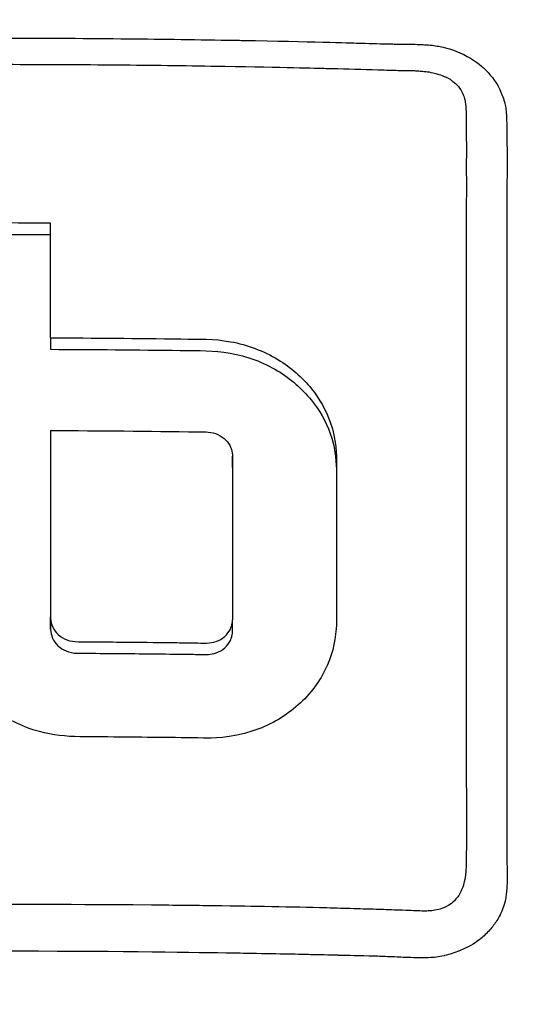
# Model space of a CAD drawing. Header units: millimetres. Extents: x 0 to 5219, y 0 to 2970.
# Tile 143 of 237: x 1005 to 1017, y 2729 to 2753. Entities that reach past the tile are written whole.
import ezdxf

# ---------------------------------------------------------------- set-up
doc = ezdxf.new("R2010")
doc.units = ezdxf.units.MM
doc.header["$LTSCALE"] = 0.2

# ---------------------------------------------------------------- blocks, each defined once
blk = doc.blocks.new('A$Cb836f6ea')
for p, q in [((11.529, 48.796), (11.529, 48.797)), ((11.529, 48.381), (11.53, 48.381)), ((12.526, 48.452), (12.526, 48.452)), ((1.281, 45.905), (1.281, 45.622)), ((5.765, 42.707), (5.765, 42.99)), ((1.281, 38.732), (1.281, 39.014)), ((5.765, 38.673), (5.765, 38.956))]:
    blk.add_line(p, q)
for radius, start, end in [(98.024, 320.83387, 219.16613), (52.906, 76.31180490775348, 76.31183620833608), (44.179, 74.871, 74.8711)]:
    blk.add_arc((0, 0), radius, start, end)
for centre, major_axis, ratio, start_param, end_param in [((-0.044, -50.114), (139.821, 0.022), 0.706972, 1.561208, 1.579534), ((1.258, -26.478), (-0.011, -156.746), 0.00013, 2.050804, 2.071243)]:
    blk.add_ellipse(centre, major_axis=major_axis, ratio=ratio, start_param=start_param, end_param=end_param)
for points, knots in [([(-0.057, 74.665), (0.41, 74.664), (2.636, 74.681), (7.582, 74.22), (9.478, 73.955), (12.611, 73.371), (13.856, 73.099), (16.741, 72.377), (18.37, 71.898), (20.895, 71.042), (21.806, 70.708), (23.188, 70.165), (23.666, 69.97), (26.68, 68.696), (29.141, 67.452), (34.65, 64.186), (37.625, 62.043), (40.752, 59.331), (41.116, 59.007), (44.46, 55.963), (47.148, 52.958), (49.79, 49.365), (50.081, 48.959), (50.635, 48.166), (50.902, 47.774), (51.3, 47.176), (51.436, 46.967), (52.075, 45.98), (52.596, 45.136), (53.34, 43.857), (53.587, 43.421), (54.484, 41.789), (55.087, 40.599), (56.243, 38.126), (56.805, 36.8), (57.547, 34.874), (57.759, 34.301), (58.593, 31.941), (59.125, 30.176), (59.633, 28.147), (59.69, 27.913), (59.863, 27.182), (59.973, 26.687), (60.149, 25.836), (60.222, 25.468), (60.667, 23.067), (61.115, 20.011), (61.218, 16.003), (61.222, 15.817), (61.268, 12.883), (61.091, 10.35), (60.74, 6.91), (60.533, 5.398), (59.818, 1.254), (59.201, -1.355), (58.302, -4.385), (58.154, -4.865), (57.715, -6.237), (57.411, -7.126), (56.809, -8.781), (56.512, -9.555), (56.069, -10.651), (55.931, -10.986), (55.539, -11.92), (55.269, -12.543), (54.775, -13.638), (54.559, -14.104), (54.34, -14.565)], [0.000004, 0.000004, 0.000004, 0.000004, 0.139875, 0.139875, 0.227512, 0.227512, 0.285894, 0.285894, 0.363713, 0.363713, 0.408155, 0.408155, 0.431826, 0.431826, 0.55804, 0.55804, 0.726318, 0.726318, 0.748791, 0.748791, 0.934846, 0.934846, 0.958293, 0.958293, 0.980317, 0.980317, 0.992046, 0.992046, 1.035571, 1.035571, 1.057896, 1.057896, 1.118512, 1.118512, 1.185121, 1.185121, 1.212956, 1.212956, 1.299325, 1.299325, 1.310275, 1.310275, 1.333714, 1.333714, 1.350359, 1.350359, 1.438721, 1.438721, 1.44302, 1.44302, 1.506527, 1.506527, 1.556602, 1.556602, 1.644538, 1.644538, 1.661123, 1.661123, 1.692259, 1.692259, 1.719331, 1.719331, 1.731162, 1.731162, 1.752878, 1.752878, 1.76903, 1.76903, 1.76903, 1.76903]), ([(-0.132, 70.135), (0.449, 70.136), (1.566, 70.135), (3.21, 70.018), (3.739, 69.98), (4.252, 69.934), (4.75, 69.883), (5.367, 69.819), (5.96, 69.746), (6.529, 69.667), (6.98, 69.604), (8.081, 69.456), (9.809, 69.107), (11.136, 68.839), (12.208, 68.575), (13.036, 68.36), (13.077, 68.349), (13.118, 68.338), (13.159, 68.328), (15.539, 67.702), (17.58, 67.005), (19.303, 66.334), (19.337, 66.321), (20.365, 65.953), (22.31, 65.063), (22.318, 65.059), (22.326, 65.055), (22.334, 65.051), (24.057, 64.261), (25.02, 63.732), (25.289, 63.588), (27.177, 62.584), (29.001, 61.472), (30.748, 60.258), (30.788, 60.231), (30.827, 60.203), (30.866, 60.176), (31.016, 60.071), (32.185, 59.303), (34.187, 57.655), (34.717, 57.219), (35.303, 56.72), (35.937, 56.149), (36.8, 55.373), (37.523, 54.671), (38.124, 54.063), (39.475, 52.696), (40.218, 51.814), (40.472, 51.52), (41.591, 50.225), (42.431, 49.125), (43.054, 48.271), (43.725, 47.351), (44.145, 46.717), (44.358, 46.395), (45.382, 44.845), (46.114, 43.555), (46.638, 42.58), (47.062, 41.792), (47.35, 41.208), (47.528, 40.842), (47.81, 40.264), (48.272, 39.301), (48.835, 37.923), (49.143, 37.169), (49.388, 36.515), (49.584, 35.966), (49.727, 35.566), (49.844, 35.222), (49.938, 34.936), (50.155, 34.282), (50.477, 33.275), (50.834, 31.898), (51.29, 30.142), (51.471, 29.104), (51.524, 28.818), (51.534, 28.769), (51.543, 28.72), (51.552, 28.671), (51.928, 26.641), (52.17, 24.587), (52.276, 22.528), (52.295, 22.159), (52.314, 21.723), (52.325, 21.219), (52.338, 20.674), (52.343, 20.051), (52.332, 19.349), (52.302, 17.558), (52.198, 16.507), (52.171, 16.192), (52.101, 15.374), (52.009, 14.556), (51.896, 13.742), (51.72, 12.471), (51.492, 11.208), (51.212, 9.954), (50.909, 8.59), (50.58, 7.398), (50.266, 6.372), (49.96, 5.374), (49.668, 4.534), (49.414, 3.845), (48.786, 2.141), (48.122, 0.639), (47.478, -0.675), (47.321, -0.995), (47.165, -1.304), (47.011, -1.602)], [-1, -1, -1, -1, -0.96875, -0.96875, -0.96875, -0.9547937, -0.9547937, -0.9547937, -0.9375, -0.9375, -0.9375, -0.90625, -0.90625, -0.90625, -0.875, -0.875, -0.875, -0.8739463, -0.8739463, -0.8739463, -0.8125, -0.8125, -0.8125, -0.7813822, -0.7813822, -0.7813822, -0.78125, -0.78125, -0.78125, -0.75, -0.75, -0.75, -0.6888795, -0.6888795, -0.6888795, -0.6875, -0.6875, -0.6875, -0.6380723, -0.6380723, -0.6380723, -0.625, -0.625, -0.625, -0.6057577, -0.6057577, -0.6057577, -0.5625, -0.5625, -0.5625, -0.5324119, -0.5324119, -0.5324119, -0.5, -0.5, -0.5, -0.4654336, -0.4654336, -0.4654336, -0.4375, -0.4375, -0.4375, -0.40625, -0.40625, -0.40625, -0.3881699, -0.3881699, -0.3881699, -0.375, -0.375, -0.375, -0.34375, -0.34375, -0.34375, -0.3125, -0.3125, -0.3125, -0.3110249, -0.3110249, -0.3110249, -0.25, -0.25, -0.25, -0.2349777, -0.2349777, -0.2349777, -0.21875, -0.21875, -0.21875, -0.1875, -0.1875, -0.1875, -0.1630802, -0.1630802, -0.1630802, -0.125, -0.125, -0.125, -0.0933033, -0.0933033, -0.0933033, -0.0625, -0.0625, -0.0625, -0.0165509, -0.0165509, -0.0165509, -0.0053599, -0.0053599, -0.0053599, -0.0053599]), ([(46.187, -0.525), (46.398, -0.066), (46.601, 0.398), (47.544, 2.663), (48.171, 4.502), (49.688, 10.082), (50.228, 13.916), (50.29, 20.319), (50.093, 22.863), (48.818, 30.635), (46.865, 36.668), (39.976, 47.373), (35.782, 52.064), (26.807, 58.505), (23.109, 60.538), (16.479, 63.247), (13.649, 64.147), (8.648, 65.303), (6.474, 65.671), (2.833, 66.036), (1.355, 66.114), (-0.132, 66.111)], [-12.506763, -12.506763, -12.506763, -12.506763, -12.251128, -12.251128, -11.274972, -11.274972, -9.337784, -9.337784, -8.051587, -8.051587, -5.366006, -5.366006, -3.267179, -3.267179, -1.993957, -1.993957, -1.102626, -1.102626, -0.445934, -0.445934, 0, 0, 0, 0]), ([(-12.336, 52.06), (-12.31, 52.108), (-12.28, 52.159), (-12.247, 52.21), (-12.183, 52.306), (-12.082, 52.447), (-11.905, 52.603), (-11.854, 52.647), (-11.798, 52.692), (-11.735, 52.737), (-11.644, 52.801), (-11.537, 52.865), (-11.412, 52.922), (-11.388, 52.933), (-11.344, 52.952), (-11.278, 52.977), (-11.264, 52.982), (-11.25, 52.987), (-11.234, 52.993), (-11.155, 53.02), (-11.092, 53.038), (-11.046, 53.05), (-10.833, 53.105), (-10.686, 53.116), (-10.617, 53.125), (-10.595, 53.127), (-10.572, 53.13), (-10.548, 53.132), (-10.537, 53.133), (-10.526, 53.133), (-10.515, 53.134), (-10.497, 53.136), (-10.471, 53.137), (-10.437, 53.139), (-10.385, 53.142), (-10.329, 53.145), (-10.268, 53.147), (-10.142, 53.152), (-10.007, 53.156), (-9.862, 53.158), (-9.76, 53.159), (-9.658, 53.161), (-9.556, 53.162), (-9.45, 53.164), (-9.358, 53.165), (-9.279, 53.167), (-9.269, 53.167), (-9.189, 53.169), (-9.041, 53.173), (-8.613, 53.184), (-7.609, 53.212), (-6.029, 53.24), (-5.188, 53.255), (-4.183, 53.27), (-3.015, 53.281), (-2.993, 53.281), (-2.97, 53.281), (-2.948, 53.281), (-1.965, 53.29), (-0.983, 53.294), (0, 53.294), (1.005, 53.293), (2.01, 53.288), (3.015, 53.278), (3.893, 53.27), (4.77, 53.258), (5.648, 53.242), (5.779, 53.24), (5.906, 53.238), (6.029, 53.235), (7.698, 53.204), (8.647, 53.175), (8.878, 53.169), (8.934, 53.167), (8.987, 53.166), (9.039, 53.164), (9.308, 53.157), (9.524, 53.151), (9.688, 53.147), (9.696, 53.147), (9.829, 53.146), (10.088, 53.143), (10.26, 53.141), (10.4, 53.136), (10.509, 53.129), (10.522, 53.128), (10.535, 53.128), (10.548, 53.127), (10.676, 53.119), (10.788, 53.102), (10.884, 53.083), (10.919, 53.076), (10.986, 53.063), (11.08, 53.036), (11.125, 53.024), (11.191, 53.004), (11.275, 52.971), (11.547, 52.866), (11.754, 52.728), (11.906, 52.598), (11.918, 52.588), (11.93, 52.578), (11.941, 52.568)], [-0.7142094, -0.7142094, -0.7142094, -0.7142094, -0.7125, -0.7125, -0.7125, -0.7052, -0.7052, -0.7052, -0.703125, -0.703125, -0.703125, -0.6984375, -0.6984375, -0.6984375, -0.6964914, -0.6964914, -0.6964914, -0.6960938, -0.6960938, -0.6960938, -0.69375, -0.69375, -0.69375, -0.6890625, -0.6890625, -0.6890625, -0.6882429, -0.6882429, -0.6882429, -0.6878906, -0.6878906, -0.6878906, -0.6867188, -0.6867188, -0.6867188, -0.684375, -0.684375, -0.684375, -0.6796875, -0.6796875, -0.6796875, -0.6773438, -0.6773438, -0.6773438, -0.675, -0.675, -0.675, -0.6612454, -0.6612454, -0.6612454, -0.6215414, -0.6215414, -0.6215414, -0.6004041, -0.6004041, -0.6004041, -0.6, -0.6, -0.6, -0.5657113, -0.5657113, -0.5657113, -0.530642, -0.530642, -0.530642, -0.5, -0.5, -0.5, -0.4974224, -0.4974224, -0.4974224, -0.4625, -0.4625, -0.4625, -0.4609813, -0.4609813, -0.4609813, -0.453125, -0.453125, -0.453125, -0.4484375, -0.4484375, -0.4484375, -0.44375, -0.44375, -0.44375, -0.4433217, -0.4433217, -0.4433217, -0.4390625, -0.4390625, -0.4390625, -0.4367187, -0.4367187, -0.4367187, -0.434375, -0.434375, -0.434375, -0.4257634, -0.4257634, -0.4257634, -0.4250819, -0.4250819, -0.4250819, -0.4250819]), ([(0.007, 52.646), (0.935, 52.646), (1.862, 52.641), (2.789, 52.634), (3.602, 52.627), (4.415, 52.617), (5.228, 52.604), (5.348, 52.602), (5.465, 52.6), (5.578, 52.598), (7.007, 52.574), (7.837, 52.552), (8.069, 52.546), (8.167, 52.544), (8.265, 52.542), (8.364, 52.539), (8.739, 52.529), (9.113, 52.521), (9.488, 52.508), (9.496, 52.508), (9.585, 52.505), (9.756, 52.499), (9.868, 52.495), (10.015, 52.495), (10.197, 52.491), (10.207, 52.491), (10.217, 52.491), (10.227, 52.491), (10.261, 52.49), (10.295, 52.488), (10.332, 52.485), (10.374, 52.482), (10.413, 52.479), (10.448, 52.475), (10.472, 52.473), (10.495, 52.47), (10.515, 52.467), (10.527, 52.466), (10.648, 52.463), (10.85, 52.399), (10.908, 52.381), (10.96, 52.361), (11.005, 52.341), (11.019, 52.335), (11.042, 52.325), (11.073, 52.309), (11.082, 52.305), (11.091, 52.3), (11.1, 52.294), (11.11, 52.289), (11.12, 52.282), (11.131, 52.276), (11.158, 52.258), (11.181, 52.241), (11.202, 52.225)], [0.4344281, 0.4344281, 0.4344281, 0.4344281, 0.4693588, 0.4693588, 0.4693588, 0.5, 0.5, 0.5, 0.5026118, 0.5026118, 0.5026118, 0.5357143, 0.5357143, 0.5357143, 0.5394233, 0.5394233, 0.5394233, 0.5535714, 0.5535714, 0.5535714, 0.5589548, 0.5589548, 0.5589548, 0.5625, 0.5625, 0.5625, 0.5630254, 0.5630254, 0.5630254, 0.5647321, 0.5647321, 0.5647321, 0.5660423, 0.5660423, 0.5660423, 0.5669643, 0.5669643, 0.5669643, 0.5714286, 0.5714286, 0.5714286, 0.5731027, 0.5731027, 0.5731027, 0.5739397, 0.5739397, 0.5739397, 0.5743472, 0.5743472, 0.5743472, 0.5747768, 0.5747768, 0.5747768, 0.5757284, 0.5757284, 0.5757284, 0.5757284]), ([(11.941, 52.568), (11.943, 52.567), (11.944, 52.565), (11.945, 52.564), (12.119, 52.409), (12.25, 52.234), (12.34, 52.057), (12.35, 52.038), (12.359, 52.019), (12.368, 52), (12.416, 51.896), (12.454, 51.788), (12.48, 51.678), (12.501, 51.591), (12.507, 51.532), (12.511, 51.503), (12.514, 51.473), (12.517, 51.442), (12.519, 51.41), (12.522, 51.374), (12.523, 51.335), (12.524, 51.294), (12.527, 51.185), (12.53, 51.035), (12.532, 50.843), (12.534, 50.644), (12.535, 50.506), (12.535, 50.427), (12.535, 50.334), (12.535, 50.224), (12.535, 50.095), (12.535, 49.979), (12.534, 49.848), (12.533, 49.702), (12.53, 49.329), (12.529, 49.141), (12.529, 49.14), (12.528, 49.074), (12.528, 48.875), (12.528, 48.541), (12.528, 48.04), (12.528, 47.67), (12.529, 47.434), (12.529, 47.36), (12.529, 47.3), (12.529, 47.252)], [-0.42508191, -0.42508191, -0.42508191, -0.42508191, -0.425, -0.425, -0.425, -0.41652249, -0.41652249, -0.41652249, -0.415625, -0.415625, -0.415625, -0.4109375, -0.4109375, -0.4109375, -0.40859375, -0.40859375, -0.40859375, -0.40748306, -0.40748306, -0.40748306, -0.40625, -0.40625, -0.40625, -0.4015625, -0.4015625, -0.4015625, -0.396875, -0.396875, -0.396875, -0.3919545, -0.3919545, -0.3919545, -0.3875, -0.3875, -0.3875, -0.378125, -0.378125, -0.378125, -0.36875, -0.36875, -0.36875, -0.35441881, -0.35441881, -0.35441881, -0.35, -0.35, -0.35, -0.35]), ([(11.202, 52.225), (11.217, 52.213), (11.231, 52.202), (11.243, 52.191), (11.253, 52.183), (11.267, 52.171), (11.284, 52.156), (11.296, 52.145), (11.303, 52.138), (11.306, 52.136), (11.347, 52.088), (11.385, 52.032), (11.417, 51.97), (11.443, 51.92), (11.463, 51.871), (11.479, 51.826), (11.483, 51.815), (11.486, 51.804), (11.489, 51.794), (11.493, 51.779), (11.496, 51.765), (11.499, 51.752), (11.505, 51.71), (11.518, 51.637), (11.523, 51.533), (11.525, 51.506), (11.527, 51.455), (11.528, 51.38), (11.528, 51.356), (11.529, 51.334), (11.529, 51.314), (11.529, 51.281), (11.529, 51.254), (11.529, 51.23), (11.529, 51.229), (11.528, 51.213), (11.529, 51.182), (11.529, 51.162), (11.529, 51.137), (11.529, 51.107), (11.529, 51.087), (11.529, 51.057), (11.529, 51.015), (11.529, 51.001), (11.53, 50.93), (11.531, 50.802), (11.532, 50.52), (11.531, 50.238), (11.531, 49.955), (11.532, 49.604), (11.531, 49.252), (11.531, 48.899), (11.531, 48.898), (11.531, 48.587), (11.531, 47.962), (11.531, 47.873), (11.531, 47.714), (11.531, 47.483), (11.531, 47.352), (11.531, 47.199), (11.531, 47.023)], [0.57572844, 0.57572844, 0.57572844, 0.57572844, 0.57645089, 0.57645089, 0.57645089, 0.57728795, 0.57728795, 0.57728795, 0.578125, 0.578125, 0.578125, 0.58147321, 0.58147321, 0.58147321, 0.58314732, 0.58314732, 0.58314732, 0.58383587, 0.58383587, 0.58383587, 0.58482143, 0.58482143, 0.58482143, 0.58816964, 0.58816964, 0.58816964, 0.58984375, 0.58984375, 0.58984375, 0.59048811, 0.59048811, 0.59048811, 0.59151786, 0.59151786, 0.59151786, 0.59255714, 0.59255714, 0.59255714, 0.59319196, 0.59319196, 0.59319196, 0.59486607, 0.59486607, 0.59486607, 0.59821429, 0.59821429, 0.59821429, 0.61014843, 0.61014843, 0.61014843, 0.625, 0.625, 0.625, 0.63839286, 0.63839286, 0.63839286, 0.64694198, 0.64694198, 0.64694198, 0.65178571, 0.65178571, 0.65178571, 0.65178571]), ([(-1.281, 48.449), (-0.853, 48.452), (-0.424, 48.453), (0.43, 48.453), (0.856, 48.451), (1.281, 48.448)], [0.0000758, 0.0000758, 0.0000758, 0.0000758, 0.1286739, 0.1286739, 0.2563085, 0.2563085, 0.2563085, 0.2563085]), ([(12.529, 47.252), (12.529, 46.735), (12.529, 45.904), (12.529, 44.746), (12.529, 43.983), (12.529, 43.075), (12.529, 42.031), (12.529, 41.241), (12.53, 40.373), (12.53, 39.42), (12.53, 39.384), (12.53, 39.348), (12.53, 39.312), (12.53, 38.442), (12.531, 37.802), (12.531, 37.399), (12.531, 36.888), (12.531, 36.467), (12.531, 36.138), (12.53, 35.658), (12.531, 35.372), (12.531, 35.285), (12.532, 34.033), (12.525, 33.363), (12.526, 33.28), (12.527, 33.23), (12.528, 33.186), (12.529, 33.149), (12.529, 33.087), (12.531, 33.043), (12.531, 33.015), (12.532, 32.976), (12.537, 32.842), (12.538, 32.614), (12.538, 32.502), (12.535, 32.414), (12.531, 32.349), (12.522, 32.215), (12.507, 32.134), (12.502, 32.103), (12.496, 32.066), (12.484, 31.993), (12.449, 31.888), (12.42, 31.802), (12.389, 31.734), (12.363, 31.683), (12.315, 31.587), (12.26, 31.502), (12.203, 31.427), (12.145, 31.351), (12.078, 31.273), (11.999, 31.199), (11.959, 31.16), (11.92, 31.126), (11.883, 31.096), (11.88, 31.094), (11.877, 31.091), (11.874, 31.089), (11.833, 31.057), (11.794, 31.028), (11.756, 31.003), (11.677, 30.95), (11.605, 30.911), (11.543, 30.88), (11.464, 30.84), (11.402, 30.815), (11.36, 30.798), (11.304, 30.775), (11.244, 30.753), (11.178, 30.731), (11.12, 30.713), (11.059, 30.695), (10.993, 30.68), (10.99, 30.679), (10.988, 30.679), (10.985, 30.678)], [-0.35, -0.35, -0.35, -0.35, -0.3036755, -0.3036755, -0.3036755, -0.273124, -0.273124, -0.273124, -0.25, -0.25, -0.25, -0.248947, -0.248947, -0.248947, -0.2232143, -0.2232143, -0.2232143, -0.2123203, -0.2123203, -0.2123203, -0.1964286, -0.1964286, -0.1964286, -0.1696429, -0.1696429, -0.1696429, -0.1683773, -0.1683773, -0.1683773, -0.1662946, -0.1662946, -0.1662946, -0.1629464, -0.1629464, -0.1629464, -0.1595982, -0.1595982, -0.1595982, -0.15625, -0.15625, -0.15625, -0.1533801, -0.1533801, -0.1533801, -0.1505102, -0.1505102, -0.1505102, -0.1466837, -0.1466837, -0.1466837, -0.1428571, -0.1428571, -0.1428571, -0.1409439, -0.1409439, -0.1409439, -0.1408082, -0.1408082, -0.1408082, -0.1390306, -0.1390306, -0.1390306, -0.1367836, -0.1367836, -0.1367836, -0.1339286, -0.1339286, -0.1339286, -0.1315425, -0.1315425, -0.1315425, -0.1294643, -0.1294643, -0.1294643, -0.129396, -0.129396, -0.129396, -0.129396]), ([(11.531, 47.023), (11.531, 46.69), (11.531, 46.061), (11.531, 45.132), (11.531, 45.083), (11.531, 45.035), (11.531, 44.986), (11.531, 44.067), (11.531, 43.229), (11.531, 42.466), (11.531, 41.475), (11.531, 40.614), (11.531, 39.9), (11.531, 38.52), (11.531, 37.68), (11.531, 37.388), (11.531, 37.228), (11.531, 37.067), (11.531, 36.906), (11.53, 36.41), (11.531, 35.913), (11.531, 35.416), (11.531, 35.216), (11.531, 34.886), (11.532, 34.424), (11.532, 34.313), (11.532, 34.201), (11.532, 34.087), (11.532, 33.873), (11.533, 33.655), (11.532, 33.43), (11.532, 33.333), (11.531, 33.25), (11.531, 33.182), (11.531, 33.162), (11.53, 33.144), (11.53, 33.126), (11.529, 33.023), (11.528, 32.958), (11.527, 32.931), (11.524, 32.833), (11.518, 32.748), (11.509, 32.679), (11.509, 32.673), (11.508, 32.668), (11.507, 32.662), (11.499, 32.596), (11.486, 32.519), (11.462, 32.436), (11.462, 32.436), (11.457, 32.412), (11.442, 32.368), (11.428, 32.33), (11.407, 32.276), (11.371, 32.211), (11.335, 32.147), (11.291, 32.088), (11.238, 32.034), (11.236, 32.031), (11.233, 32.029), (11.231, 32.026), (11.228, 32.023), (11.224, 32.02), (11.221, 32.017), (11.208, 32.004), (11.149, 31.939), (11.008, 31.874), (10.986, 31.864), (10.959, 31.852), (10.926, 31.84), (10.881, 31.824), (10.824, 31.808), (10.756, 31.797), (10.736, 31.794), (10.712, 31.79), (10.684, 31.787), (10.648, 31.783), (10.605, 31.78), (10.556, 31.779)], [0.6517857, 0.6517857, 0.6517857, 0.6517857, 0.6785714, 0.6785714, 0.6785714, 0.6797281, 0.6797281, 0.6797281, 0.7017453, 0.7017453, 0.7017453, 0.7303747, 0.7303747, 0.7303747, 0.7857143, 0.7857143, 0.7857143, 0.7922841, 0.7922841, 0.7922841, 0.8125, 0.8125, 0.8125, 0.8258929, 0.8258929, 0.8258929, 0.8305652, 0.8305652, 0.8305652, 0.8392857, 0.8392857, 0.8392857, 0.8426339, 0.8426339, 0.8426339, 0.8431179, 0.8431179, 0.8431179, 0.8459821, 0.8459821, 0.8459821, 0.8493304, 0.8493304, 0.8493304, 0.8496066, 0.8496066, 0.8496066, 0.8526786, 0.8526786, 0.8526786, 0.8544889, 0.8544889, 0.8544889, 0.8560268, 0.8560268, 0.8560268, 0.8590434, 0.8590434, 0.8590434, 0.8591891, 0.8591891, 0.8591891, 0.859375, 0.859375, 0.859375, 0.8627232, 0.8627232, 0.8627232, 0.8641237, 0.8641237, 0.8641237, 0.8660714, 0.8660714, 0.8660714, 0.8675382, 0.8675382, 0.8675382, 0.8694294, 0.8694294, 0.8694294, 0.8694294]), ([(1.281, 45.905), (2.351, 45.901), (3.42, 45.892), (4.969, 45.871), (5.301, 45.886), (6.135, 45.734), (6.532, 45.584), (7.207, 45.175), (7.487, 44.93), (7.915, 44.399), (8.072, 44.12), (8.331, 43.387), (8.328, 43.036), (8.328, 41.77), (8.328, 40.79), (8.328, 39.296), (8.337, 38.968), (8.298, 38.384), (8.208, 38.046), (7.883, 37.381), (7.636, 37.068), (7.022, 36.548), (6.663, 36.347), (5.708, 36.03), (5.242, 36.04), (4.314, 36.053), (3.578, 36.061), (2.022, 36.074), (1.439, 36.031), (0.333, 36.432), (-0.017, 36.651), (-0.606, 37.169), (-0.852, 37.492), (-1.18, 38.188), (-1.267, 38.55), (-1.286, 39.093), (-1.281, 39.465), (-1.281, 41.184), (-1.281, 42.407), (-1.281, 43.622)], [0, 0, 0, 0, 0.320879, 0.320879, 0.465091, 0.465091, 0.61047, 0.61047, 0.741214, 0.741214, 0.858961, 0.858961, 1.03352, 1.03352, 1.617694, 1.617694, 1.920655, 1.920655, 2.361582, 2.361582, 2.851357, 2.851357, 3.338051, 3.338051, 4.028869, 4.028869, 6.65642, 6.65642, 9.591035, 9.591035, 11.360377, 11.360377, 13.298144, 13.298144, 15.132878, 15.132878, 16.008781, 16.008781, 18.211527, 18.211527, 18.211527, 18.211527]), ([(1.281, 45.622), (2.346, 45.618), (3.411, 45.609), (4.959, 45.588), (5.291, 45.603), (6.123, 45.454), (6.521, 45.306), (7.198, 44.899), (7.48, 44.655), (7.91, 44.124), (8.068, 43.846), (8.29, 43.223), (8.319, 42.943), (8.326, 42.662)], [0, 0, 0, 0, 0.319563, 0.319563, 0.464522, 0.464522, 0.6114912, 0.6114912, 0.7438589, 0.7438589, 0.862946, 0.862946, 0.9951371, 0.9951371, 0.9951371, 0.9951371]), ([(1.281, 43.622), (1.281, 42.162), (1.281, 40.691), (1.281, 39.115), (1.28, 39.033), (1.285, 38.917), (1.302, 38.845), (1.366, 38.707), (1.412, 38.644), (1.53, 38.536), (1.602, 38.492), (1.86, 38.394), (2.032, 38.415), (2.616, 38.411), (2.85, 38.409), (3.472, 38.404), (3.859, 38.4), (4.437, 38.393), (4.628, 38.39), (5.072, 38.384), (5.206, 38.369), (5.44, 38.45), (5.514, 38.492), (5.634, 38.598), (5.681, 38.66), (5.731, 38.765), (5.744, 38.803), (5.761, 38.879), (5.765, 38.918), (5.765, 38.956)], [0.000001, 0.000001, 0.000001, 0.000001, 0.489571, 0.489571, 0.520795, 0.520795, 0.575938, 0.575938, 0.63212, 0.63212, 0.689892, 0.689892, 0.822191, 0.822191, 0.910467, 0.910467, 1.056592, 1.056592, 1.128541, 1.128541, 1.224346, 1.224346, 1.274574, 1.274574, 1.322423, 1.322423, 1.348031, 1.348031, 1.372516, 1.372516, 1.372516, 1.372516]), ([(1.281, 43.622), (2.489, 43.617), (3.697, 43.606), (5.039, 43.587), (5.107, 43.588), (5.25, 43.576), (5.33, 43.555), (5.48, 43.488), (5.548, 43.44), (5.653, 43.332), (5.692, 43.274), (5.746, 43.149), (5.761, 43.084), (5.766, 42.98), (5.765, 42.927), (5.765, 41.538), (5.765, 40.251), (5.765, 38.956)], [-1.286139, -1.286139, -1.286139, -1.286139, -0.798514, -0.798514, -0.743971, -0.743971, -0.671251, -0.671251, -0.596258, -0.596258, -0.530286, -0.530286, -0.464712, -0.464712, -0.427696, -0.427696, 0, 0, 0, 0]), ([(1.281, 43.339), (1.281, 42.053), (1.281, 40.759), (1.281, 39.244), (1.281, 39.032), (1.281, 38.784), (1.279, 38.72), (1.293, 38.593), (1.316, 38.522), (1.39, 38.388), (1.442, 38.328), (1.568, 38.229), (1.64, 38.191), (1.823, 38.133), (1.91, 38.133), (2.539, 38.129), (3.11, 38.125), (3.969, 38.116), (4.256, 38.112), (4.682, 38.107), (4.821, 38.105), (5.119, 38.101), (5.229, 38.094), (5.44, 38.167), (5.513, 38.209), (5.634, 38.315), (5.681, 38.377), (5.731, 38.482), (5.744, 38.52), (5.761, 38.597), (5.765, 38.635), (5.765, 38.673)], [0.000001, 0.000001, 0.000001, 0.000001, 0.431263, 0.431263, 0.501443, 0.501443, 0.512968, 0.512968, 0.528489, 0.528489, 0.54457, 0.54457, 0.560405, 0.560405, 0.581679, 0.581679, 0.794455, 0.794455, 0.901209, 0.901209, 0.953112, 0.953112, 1.012063, 1.012063, 1.048384, 1.048384, 1.083002, 1.083002, 1.101527, 1.101527, 1.119238, 1.119238, 1.119238, 1.119238]), ([(10.556, 31.779), (10.455, 31.776), (10.328, 31.781), (10.173, 31.788), (10.157, 31.789), (10.139, 31.79), (10.122, 31.791), (10.094, 31.792), (10.066, 31.793), (10.04, 31.794), (9.919, 31.799), (9.824, 31.802), (9.753, 31.804), (9.578, 31.81), (9.405, 31.815), (9.234, 31.821), (9.017, 31.828), (8.803, 31.834), (8.591, 31.84), (8.373, 31.847), (8.147, 31.852), (7.913, 31.858), (7.487, 31.869), (7.034, 31.879), (6.554, 31.887), (6.327, 31.892), (5.901, 31.899), (5.277, 31.907), (4.862, 31.913), (4.36, 31.919), (3.771, 31.924), (1.264, 31.946), (0.005, 31.937), (0, 31.937)], [0.8694294, 0.8694294, 0.8694294, 0.8694294, 0.8733039, 0.8733039, 0.8733039, 0.8737245, 0.8737245, 0.8737245, 0.8747406, 0.8747406, 0.8747406, 0.8794643, 0.8794643, 0.8794643, 0.8853665, 0.8853665, 0.8853665, 0.8928571, 0.8928571, 0.8928571, 0.9023572, 0.9023572, 0.9023572, 0.9196429, 0.9196429, 0.9196429, 0.9357416, 0.9357416, 0.9357416, 0.9464286, 0.9464286, 0.9464286, 1, 1, 1, 1]), ([(10.985, 30.678), (10.91, 30.66), (10.846, 30.65), (10.795, 30.643), (10.73, 30.634), (10.684, 30.631), (10.66, 30.63), (10.57, 30.627), (10.455, 30.625), (10.315, 30.627), (10.1, 30.631), (9.935, 30.639), (9.823, 30.644), (9.651, 30.65), (9.507, 30.656), (9.39, 30.661), (9.348, 30.663), (9.264, 30.665), (9.139, 30.668), (8.758, 30.677), (8.514, 30.683), (8.408, 30.686), (8.388, 30.686), (8.373, 30.687), (8.362, 30.687), (8.142, 30.693), (7.918, 30.698), (7.692, 30.703), (7.447, 30.709), (6.956, 30.72), (6.219, 30.732), (6.07, 30.735), (5.866, 30.738), (5.606, 30.742), (4.588, 30.758), (2.719, 30.787), (0, 30.788)], [-0.129396, -0.129396, -0.129396, -0.129396, -0.1274723, -0.1274723, -0.1274723, -0.125, -0.125, -0.125, -0.1205357, -0.1205357, -0.1205357, -0.1160714, -0.1160714, -0.1160714, -0.1116071, -0.1116071, -0.1116071, -0.1071429, -0.1071429, -0.1071429, -0.0996265, -0.0996265, -0.0996265, -0.0982143, -0.0982143, -0.0982143, -0.0892857, -0.0892857, -0.0892857, -0.0714286, -0.0714286, -0.0714286, -0.0569264, -0.0569264, -0.0569264, 0, 0, 0, 0])]:
    blk.add_open_spline(points, degree=3, knots=knots)

msp = doc.modelspace()

# ---------------------------------------------------------------- block references
msp.add_blockref('A$Cb836f6ea', (1004.43, 2699.686))

doc.saveas('drawing.dxf')
